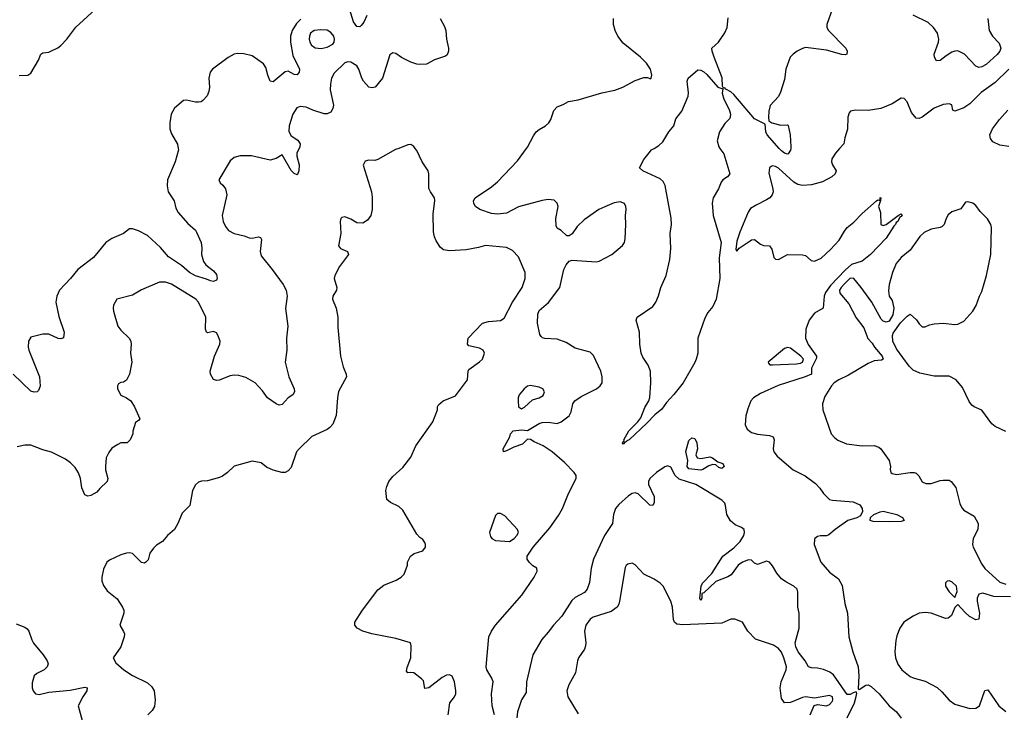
# Model space of a CAD drawing. Header units: inches. Extents: x 1473912 to 1647258, y 640388 to 773423.
# Tile 178 of 256: x 1551855 to 1558440, y 686226 to 690861. Entities that reach past the tile are written whole.
import ezdxf

# ---------------------------------------------------------------- set-up
doc = ezdxf.new("R2010")
doc.units = ezdxf.units.IN
doc.header["$MEASUREMENT"] = 0
doc.layers.add('B5658', color=7, linetype='Continuous')
doc.layers.add('B5659', color=7, linetype='Continuous')

msp = doc.modelspace()

# ---------------------------------------------------------------- linework, layer by layer
at = {"layer": 'B5658', "color": 5}
for points, elevation in [([(1552914.9, 690000), (1552916.9, 689990), (1552894.5, 689910), (1552843.6, 689790), (1552840.9, 689750), (1552847.2, 689710), (1552886.7, 689650), (1552899.4, 689599.4), (1552913.7, 689570), (1552978.2, 689498.2), (1553030, 689452.4), (1553038.2, 689438.2), (1553067.4, 689370), (1553072.3, 689332.3), (1553071, 689290), (1553083.1, 689243.1), (1553099.7, 689219.7), (1553150, 689180.4), (1553170, 689156.3), (1553175.8, 689130), (1553170, 689117.2), (1553150, 689108.2), (1553130, 689113.3), (1553105.1, 689125.1), (1553030, 689147.2), (1552990, 689168.7), (1552935.8, 689215.8), (1552850, 689274.2), (1552796, 689336.1), (1552710, 689416.5), (1552650, 689448.7), (1552610, 689461.1), (1552590, 689460.7), (1552548.7, 689431.3), (1552470, 689397.6), (1552430, 689369.6), (1552347.7, 689270), (1552243.2, 689190), (1552194.9, 689130), (1552120.2, 689050), (1552104, 689010), (1552096, 688970), (1552115.6, 688875.6), (1552152.4, 688770), (1552147.7, 688732.3), (1552130, 688725.1), (1552112.4, 688727.6), (1552050, 688755.6), (1552010, 688756.9), (1551930, 688736), (1551914, 688710), (1551910.5, 688670), (1551915.5, 688650), (1551988.2, 688470), (1551990.5, 688409.5), (1551980.7, 688379.3), (1551970.4, 688369.6), (1551952.5, 688367.5), (1551930, 688374.5), (1551810, 688488)], 740), ([(1553723.1, 690000), (1553708.5, 689970), (1553707.6, 689947.6), (1553723.8, 689890), (1553722, 689850), (1553713.7, 689826.3), (1553710, 689824), (1553690, 689832.7), (1553670, 689852.3), (1553610, 689956), (1553570, 689931.8), (1553530, 689921.6), (1553406, 689950), (1553330, 689949.7), (1553290, 689938.7), (1553262.4, 689917.6), (1553186.8, 689790), (1553194.8, 689770), (1553213.7, 689753.7), (1553230.3, 689730.3), (1553240.5, 689690), (1553208.9, 689550), (1553215.6, 689510), (1553230, 689478), (1553251.3, 689451.3), (1553290, 689430.3), (1553355.2, 689415.2), (1553390, 689400.7), (1553410, 689399.1), (1553450, 689408), (1553464.5, 689404.5), (1553471.8, 689390), (1553462.7, 689310), (1553470, 689280.7), (1553544, 689190), (1553616.9, 689090), (1553636.1, 689050), (1553643.7, 689010), (1553632.3, 688927.7), (1553648.9, 688810), (1553640.2, 688730), (1553642, 688650), (1553630.4, 688570), (1553654, 688470), (1553690.2, 688390), (1553692.9, 688370), (1553680.5, 688350), (1553649.3, 688330.7), (1553610, 688286.3), (1553590, 688280.5), (1553570, 688289.6), (1553511.1, 688331.1), (1553477.8, 688377.8), (1553430, 688431.5), (1553367.3, 688467.3), (1553320.9, 688480.9), (1553290, 688482.7), (1553262.4, 688477.6), (1553189.3, 688449.3), (1553170, 688446), (1553150, 688453.2), (1553130, 688488.7), (1553129.6, 688510), (1553158, 688610), (1553192.3, 688690), (1553194.8, 688710), (1553179.7, 688750), (1553170, 688765.1), (1553150, 688773.6), (1553110, 688765.6), (1553103.7, 688770), (1553097.7, 688790), (1553100.6, 688870), (1553050.5, 688970), (1553033.7, 688990), (1552870, 689090.9), (1552830, 689104), (1552790, 689105.6), (1552670, 689053.6), (1552610, 689018), (1552504.7, 688990), (1552481, 688950), (1552478.8, 688930), (1552482.8, 688910), (1552510.7, 688810), (1552530, 688782.8), (1552586.8, 688730), (1552598.8, 688710), (1552601, 688690), (1552596, 688630), (1552604.9, 688570), (1552588.5, 688490), (1552570, 688449.2), (1552550, 688436), (1552530, 688432.7), (1552516.3, 688423.7), (1552508.5, 688411.5), (1552508.5, 688390), (1552530, 688347.7), (1552570, 688330.8), (1552597.3, 688310), (1552622.8, 688270), (1552658, 688190), (1552650, 688178), (1552630, 688166), (1552611.6, 688108.4), (1552611.1, 688088.9), (1552594, 688050), (1552574, 688030), (1552530, 688029), (1552510, 688019), (1552470, 687993.2), (1552450, 687965.2), (1552434, 687930), (1552427.6, 687870), (1552428.9, 687848.9), (1552444.9, 687790), (1552440.7, 687770), (1552390, 687724), (1552370, 687699), (1552330, 687677.2), (1552310, 687673.2), (1552290, 687681.2), (1552270, 687728.7), (1552260.8, 687790), (1552247.6, 687827.6), (1552224.7, 687864.7), (1552195.2, 687895.2), (1552160.9, 687920.9), (1552067.4, 687967.4), (1552010, 687982.4), (1551930, 688012.8), (1551890, 688014.2), (1551838.5, 688001.5)], 760), ([(1554390.3, 690000), (1554368.6, 689991.4), (1554250, 689925.2), (1554230, 689919), (1554190, 689922), (1554165.4, 689914.6), (1554151.6, 689888.4), (1554208.2, 689708.2), (1554212.5, 689672.5), (1554212.2, 689590), (1554203.8, 689550), (1554180.9, 689519.1), (1554150, 689499.3), (1554110, 689502.7), (1554070, 689526), (1554030, 689542), (1554010, 689538), (1554002, 689530), (1553998, 689510), (1554002, 689430), (1553987.3, 689347.3), (1554001, 689330), (1554046, 689310), (1554053.4, 689290), (1553992.7, 689210), (1553962.8, 689150), (1553958, 689130), (1553974.9, 689070), (1553974.4, 689050), (1553948.2, 689010), (1553946.4, 688990), (1553970.4, 688930), (1553981.3, 688870), (1553982.8, 688802.8), (1554000.4, 688610), (1554018.8, 688538.8), (1554039.1, 688490), (1554040.7, 688470), (1553987.6, 688372.4), (1553979.6, 688330), (1553971.2, 688211.2), (1553950, 688154.5), (1553930, 688131.5), (1553910, 688118.6), (1553809.2, 688070.8), (1553723, 687990), (1553707, 687970), (1553670, 687865.2), (1553650, 687840.9), (1553631, 687830), (1553608.7, 687830), (1553550, 687846.2), (1553505.7, 687865.7), (1553470, 687894.5), (1553410, 687907.3), (1553290, 687873.2), (1553244.7, 687830), (1553210, 687805.2), (1553190, 687797.2), (1553110, 687776), (1553070, 687773.2), (1553050, 687766), (1553030, 687749.2), (1553010.5, 687710), (1552993, 687610), (1552941.1, 687558.9), (1552913, 687490), (1552890.6, 687450), (1552844, 687410), (1552810, 687369), (1552770, 687344), (1552750, 687325.2), (1552725.5, 687290), (1552713, 687247), (1552698, 687230), (1552690, 687224), (1552670, 687229), (1552610, 687289.4), (1552590, 687293.6), (1552570, 687291.5), (1552530, 687280.5), (1552455.4, 687244.6), (1552438, 687230), (1552415.6, 687184.4), (1552404.4, 687130), (1552405.1, 687105.1), (1552414.6, 687074.6), (1552439.9, 687039.9), (1552506.2, 686986.2), (1552542.8, 686930), (1552550.8, 686910), (1552550.7, 686890), (1552524, 686810), (1552550, 686766.8), (1552555.6, 686750), (1552554.4, 686730), (1552530, 686663), (1552478.7, 686590), (1552497.6, 686557.6), (1552552.2, 686510), (1552610, 686472.6), (1552710, 686422.3), (1552737.3, 686397.3), (1552753.1, 686370), (1552760.2, 686310), (1552755.9, 686264.1), (1552741.7, 686238.3), (1552710.8, 686210)], 780), ([(1554719.8, 686210), (1554731.3, 686290), (1554762, 686330), (1554770.7, 686349.3), (1554772.4, 686370), (1554762.4, 686430), (1554747.1, 686467.1), (1554730, 686476), (1554710, 686473.6), (1554681.3, 686458.7), (1554590, 686389.8), (1554564.8, 686384.8), (1554555.5, 686435.5), (1554542, 686450), (1554490, 686489), (1554467.5, 686492.5), (1554449.5, 686489.5), (1554441.6, 686501.6), (1554445.8, 686525.8), (1554471.1, 686590), (1554472.8, 686670), (1554469.2, 686690), (1554370, 686720.4), (1554208.7, 686750), (1554150, 686768), (1554112.7, 686790), (1554097.2, 686810), (1554097.2, 686830), (1554147.3, 686910), (1554250, 687046), (1554290, 687077), (1554373.2, 687110), (1554405.2, 687130), (1554425.2, 687150), (1554449, 687210), (1554449.4, 687230.6), (1554469, 687270), (1554492.1, 687287.9), (1554550, 687307.3), (1554569.2, 687330), (1554569.2, 687350), (1554563.2, 687363.2), (1554550, 687382), (1554530, 687395.3), (1554510, 687419), (1554417.7, 687577.7), (1554390, 687603.7), (1554335.3, 687630), (1554309.2, 687650), (1554303.7, 687710), (1554310, 687738), (1554324.5, 687770), (1554350, 687804), (1554416.1, 687863.9), (1554470, 687934), (1554503.1, 688010), (1554617, 688170), (1554648.7, 688250), (1554648.7, 688270), (1554656.4, 688283.6), (1554686, 688310), (1554770, 688344.4), (1554849.5, 688450), (1554854, 688510), (1554859, 688521), (1554930, 688571), (1554949, 688590), (1554964, 688630), (1554955.3, 688650), (1554930, 688664), (1554858, 688678), (1554848.7, 688690), (1554854, 688730), (1554949.5, 688830.5), (1554990, 688840.5), (1555070, 688848.5), (1555095.6, 688864.4), (1555149.8, 688970), (1555214.2, 689070), (1555234.5, 689130), (1555236, 689170), (1555190, 689275.1), (1555150, 689316.9), (1555110, 689336.9), (1554970, 689349.6), (1554923.9, 689336.1), (1554839.9, 689320.1), (1554730, 689314.7), (1554690, 689322), (1554670, 689336.2), (1554641.1, 689381.1), (1554629, 689409), (1554621.8, 689441.8), (1554619.3, 689560.7), (1554631.4, 689651.4), (1554629.3, 689669.3), (1554601.2, 689710), (1554592.1, 689732.1), (1554591.8, 689830), (1554586, 689850), (1554546.3, 689910), (1554510, 689985.2), (1554499.2, 690000)], 780), ([(1555029.8, 686210), (1555014.6, 686270), (1555012.1, 686310), (1555010.6, 686350), (1555021.7, 686430), (1555013.4, 686453.4), (1554978.7, 686510), (1554974.7, 686530), (1554991.6, 686730), (1555009.8, 686770), (1555037.4, 686810), (1555212.8, 687010), (1555296.3, 687130), (1555315.1, 687170), (1555314, 687190), (1555286.3, 687206.3), (1555262, 687230), (1555248.7, 687250), (1555249.6, 687270), (1555289.8, 687330), (1555399.6, 687460.4), (1555457.8, 687542.2), (1555485.7, 687590), (1555524.5, 687690), (1555575.5, 687790), (1555575.8, 687810), (1555564.1, 687830), (1555497.7, 687897.7), (1555416.2, 687970), (1555355.1, 688010), (1555295.7, 688035.7), (1555270, 688051.8), (1555250, 688053.2), (1555218.6, 688021.4), (1555159.1, 688000.9), (1555110, 687975.1), (1555089.6, 687969.6), (1555087.6, 687990), (1555132, 688070), (1555138, 688090), (1555154, 688110), (1555210, 688115.9), (1555250, 688112.2), (1555330, 688158.3), (1555350, 688165.3), (1555390, 688166.9), (1555450, 688159.6), (1555477, 688170), (1555530, 688210.3), (1555543, 688237), (1555555, 688290), (1555568, 688310), (1555610, 688339), (1555712.4, 688390), (1555737.7, 688410), (1555749.7, 688430), (1555751.1, 688471.1), (1555742, 688510), (1555693.4, 688613.4), (1555670, 688637.2), (1555570, 688662.7), (1555510, 688700.9), (1555450, 688722.9), (1555366.9, 688726.9), (1555351.3, 688731.3), (1555341.3, 688741.3), (1555333.7, 688753.7), (1555318, 688830), (1555320.3, 688890), (1555330, 688915.3), (1555391.4, 688968.6), (1555466.3, 689070), (1555494, 689190), (1555510, 689221), (1555530, 689244.7), (1555550, 689251), (1555710, 689241), (1555730, 689246), (1555814, 689290), (1555885.2, 689350), (1555899, 689370), (1555904.7, 689395.3), (1555909.6, 689490), (1555907, 689550), (1555911.8, 689590), (1555909.2, 689610), (1555899, 689630), (1555870, 689642.7), (1555830, 689635.1), (1555769.2, 689609.2), (1555727.3, 689590), (1555630, 689522.9), (1555583.9, 689476.1), (1555550, 689428.7), (1555530, 689414), (1555514.6, 689414.6), (1555475.3, 689450), (1555450, 689465.2), (1555442, 689482), (1555439.6, 689530), (1555455.6, 689610), (1555450, 689634), (1555430, 689653.6), (1555390, 689658.9), (1555350, 689652.2), (1555191.2, 689608.8), (1555110, 689567.2), (1555050, 689559.8), (1555010, 689564.5), (1554931.1, 689591.1), (1554902.7, 689610), (1554892.7, 689630), (1554889.4, 689650), (1554901.2, 689670), (1555010, 689742.6), (1555050, 689776.5), (1555183.7, 689916.3), (1555244.4, 690000)], 760), ([(1556537.5, 690000), (1556563.8, 689963.8), (1556604.9, 689830), (1556588.7, 689810), (1556557.8, 689790), (1556545.5, 689774.5), (1556528.1, 689730), (1556492, 689670), (1556486.2, 689633.8), (1556492.5, 689550), (1556546.9, 689370), (1556532.9, 689267.1), (1556536.3, 689130), (1556512.4, 688990), (1556490, 688942), (1556457.6, 688902.4), (1556436.2, 688863.8), (1556390.2, 688730), (1556389.3, 688630), (1556379.5, 688590), (1556370, 688566.2), (1556291.7, 688430), (1556230, 688352.3), (1556180.2, 688299.8), (1556150, 688254.4), (1556103.4, 688216.6), (1556050, 688160.2), (1555930, 688049), (1555916.3, 688043.7), (1555910, 688034), (1555904, 688036), (1555890, 688021.2), (1555886.6, 688026.6), (1555890, 688038.8), (1555897, 688043), (1555895.6, 688050), (1555928.7, 688110), (1555989.8, 688170), (1556010, 688197.6), (1556035.2, 688264.8), (1556062, 688310), (1556070, 688332), (1556075.1, 688430), (1556073, 688510), (1556057.6, 688550), (1556022.4, 688602.4), (1556011.2, 688630), (1556002.6, 688690), (1556000.7, 688770), (1555977, 688850), (1555985.2, 688870), (1556090, 688942), (1556110, 688970.4), (1556127.5, 689012.5), (1556142.7, 689070), (1556178.4, 689150), (1556203.4, 689256.6), (1556209.9, 689329.9), (1556205.4, 689430), (1556213.5, 689490), (1556212, 689532), (1556170.6, 689750.6), (1556157.6, 689777.6), (1556137.2, 689797.2), (1556021.2, 689850), (1555999, 689870), (1556030, 689924.7), (1556064, 689970), (1556081.2, 689990), (1556098.2, 690000)], 740), ([(1557338.5, 690000), (1557310, 689969), (1557286, 689930), (1557283.8, 689910), (1557290.5, 689890), (1557316.3, 689850), (1557308.7, 689830), (1557286.3, 689810), (1557223.3, 689776.7), (1557150, 689755.9), (1557090, 689750.6), (1557058.1, 689758.1), (1557033.1, 689773.1), (1556930, 689868.4), (1556910, 689879.7), (1556890, 689883.7), (1556881.3, 689878.7), (1556870, 689868.7), (1556865.9, 689834.1), (1556892.3, 689730), (1556893.1, 689710), (1556887.1, 689690), (1556871.1, 689668.9), (1556850, 689654.7), (1556779.4, 689620.6), (1556743.2, 689596.8), (1556727.9, 689572.1), (1556670, 689438.9), (1556650, 689378), (1556643.9, 689323.9), (1556650, 689311), (1556667.5, 689332.5), (1556739.1, 689380.9), (1556750, 689387.7), (1556770, 689390.8), (1556810, 689359.1), (1556830, 689350.6), (1556870, 689346.8), (1556884.4, 689324.4), (1556899.3, 689270), (1556910, 689258), (1556930, 689255.8), (1556990, 689288.8), (1557090, 689286.7), (1557110, 689283.7), (1557148.7, 689248.7), (1557170, 689244.1), (1557214.7, 689265.3), (1557277.8, 689322.2), (1557335.2, 689384.8), (1557370, 689446), (1557389.7, 689470), (1557434.6, 689505.4), (1557490, 689563.1), (1557586, 689650), (1557594.8, 689654.8), (1557608.7, 689651.3), (1557610, 689670.4), (1557614, 689670), (1557612, 689652), (1557598, 689610), (1557611.3, 689570), (1557614, 689490), (1557630, 689484.7), (1557650, 689491.3), (1557730, 689551), (1557750, 689562), (1557756, 689556), (1557750, 689544), (1557740.7, 689539.3), (1557726.8, 689510), (1557716.5, 689503.5), (1557712.6, 689490), (1557701.1, 689478.9), (1557650, 689398.8), (1557545.4, 689290), (1557490, 689246.2), (1557417.6, 689222.4), (1557374.7, 689185.3), (1557277.1, 689082.9), (1557244.5, 689035.5), (1557234.6, 689010), (1557227.3, 688930), (1557170, 688898), (1557134.5, 688850), (1557111.7, 688790), (1557110.8, 688730), (1557127.5, 688687.5), (1557183.1, 688610), (1557184.9, 688595.1), (1557150.5, 688530), (1557150.4, 688490), (1557108.5, 688470), (1556927.9, 688412.1), (1556810, 688359.6), (1556763.2, 688330), (1556745.5, 688310), (1556724.2, 688255.8), (1556711.6, 688210), (1556706.7, 688150), (1556720.3, 688120.3), (1556750, 688098.7), (1556790, 688087.8), (1556870, 688079.5), (1556894.8, 688070), (1556900.5, 688050), (1556893.7, 687990), (1556898.7, 687970), (1556920.4, 687940.4), (1557028.5, 687848.5), (1557108.8, 687808.8), (1557176.1, 687756.1), (1557206.4, 687726.4), (1557230.7, 687690), (1557270, 687650.6), (1557290, 687644.9), (1557430, 687633.8), (1557473.8, 687613.8), (1557490.2, 687590.2), (1557491.2, 687568.8), (1557478.9, 687541.1), (1557453, 687527), (1557393.4, 687510), (1557308.9, 687450), (1557266.8, 687413.2), (1557250, 687406), (1557210, 687407.3), (1557190, 687402.9), (1557173.4, 687390), (1557170, 687382), (1557169, 687350), (1557213, 687230), (1557270, 687162.8), (1557330, 687118.4), (1557354.9, 687074.9), (1557373.9, 686953.9), (1557391.7, 686890), (1557400.3, 686730), (1557427.1, 686630), (1557463.2, 686530), (1557467.7, 686470), (1557463.1, 686383.1), (1557470, 686379.1), (1557513.3, 686406.7), (1557530, 686409.1), (1557550, 686399.7), (1557602.3, 686350), (1557669.3, 686269.3), (1557719.1, 686230), (1557750, 686186.8)], 760), ([(1557011.4, 690000), (1557010, 689989), (1556995.4, 689964.6), (1556990, 689961.6), (1556970, 689967.6), (1556950, 689982.8), (1556934.6, 690000)], 740), ([(1558450, 688104.5), (1558379.3, 688139.3), (1558356.2, 688156.2), (1558290, 688247), (1558239, 688270), (1558222.3, 688282.3), (1558205.3, 688305.3), (1558160.1, 688400.1), (1558119, 688450), (1558070, 688474.5), (1557970, 688476.2), (1557874.5, 688494.5), (1557830, 688515.1), (1557802.9, 688542.9), (1557718.8, 688658.8), (1557694.7, 688710), (1557691.4, 688748.6), (1557696.6, 688763.4), (1557746.5, 688833.5), (1557790, 688877.3), (1557810, 688891), (1557853.2, 688853.2), (1557870, 688826), (1557890, 688806), (1557910, 688806), (1557940.2, 688819.8), (1557970, 688826.8), (1558030, 688830.6), (1558110, 688820.7), (1558130, 688822.8), (1558170, 688842.8), (1558230, 688910.7), (1558252.5, 688947.5), (1558273.6, 689010), (1558290, 689042.8), (1558321.4, 689150), (1558350.8, 689289.2), (1558354.2, 689470), (1558348.9, 689490), (1558327.8, 689527.8), (1558277.7, 689577.7), (1558250, 689616.9), (1558230, 689633.6), (1558196.9, 689643.1), (1558179.6, 689640.4), (1558150, 689595.3), (1558090, 689575.1), (1558064.4, 689555.6), (1558050.4, 689530), (1558037.1, 689490), (1558023.6, 689476.4), (1558010.2, 689469.8), (1557950, 689458.9), (1557903.3, 689436.7), (1557875.4, 689410), (1557810, 689318.4), (1557750, 689269.4), (1557717.1, 689230), (1557692.4, 689170), (1557670.4, 689089.6), (1557666.2, 689046.2), (1557670.5, 689010.5), (1557690, 688981), (1557700.9, 688930), (1557695, 688885), (1557670, 688843.6), (1557650, 688837.4), (1557630, 688844.7), (1557617.4, 688857.4), (1557552.8, 688970), (1557483.5, 689070), (1557432.8, 689130), (1557410, 689130.3), (1557370, 689093.8), (1557348.3, 689070), (1557337.9, 689050), (1557340.9, 689030), (1557399.3, 688959.3), (1557450, 688866.7), (1557500, 688800), (1557527.8, 688727.8), (1557556.5, 688696.5), (1557570.7, 688670), (1557624, 688610), (1557630.7, 688590), (1557618.4, 688581.6), (1557570, 688577.4), (1557530, 688561.4), (1557397.5, 688482.5), (1557333.1, 688450), (1557302.4, 688430), (1557283.8, 688410), (1557240.6, 688339.4), (1557223.8, 688290), (1557226, 688250), (1557282, 688090), (1557304.3, 688064.3), (1557327.1, 688047.1), (1557383.4, 688023.4), (1557490, 688008.4), (1557570.4, 688010.4), (1557601.1, 688001.1), (1557614.8, 687990), (1557670.5, 687910.5), (1557678.8, 687870), (1557676, 687850), (1557681, 687830), (1557690, 687824), (1557718, 687818), (1557810, 687831.2), (1557838, 687830), (1557850, 687825.5), (1557868.8, 687808.8), (1557890, 687767.3), (1557916.1, 687756.1), (1557950, 687757.6), (1558010, 687777.1), (1558030, 687779.1), (1558070, 687778.8), (1558084.7, 687770), (1558115.5, 687730), (1558142.8, 687622.8), (1558154.9, 687594.9), (1558170, 687579.1), (1558238.5, 687538.5), (1558264.7, 687490), (1558262.8, 687450), (1558231.9, 687388.1), (1558227, 687350), (1558232.7, 687330), (1558290, 687217.6), (1558310, 687189.1), (1558410, 687096.3), (1558450, 687082.8)], 780), ([(1557389.8, 686190), (1557438, 686290), (1557450, 686332), (1557453.1, 686353.1), (1557450, 686362), (1557430, 686356.9), (1557410, 686344.2), (1557390, 686344.7), (1557296.7, 686476.7), (1557273.5, 686493.5), (1557230, 686512.3), (1557190, 686521.1), (1557150, 686522.8), (1557131.3, 686530), (1557108.6, 686570), (1557061.2, 686630), (1557044.5, 686664.5), (1557041.7, 686690), (1557068.5, 686790), (1557068.6, 686888.6), (1557059.7, 686930), (1557058.5, 687030), (1557053.5, 687050), (1557032.6, 687070), (1556978.1, 687098.1), (1556950, 687120.2), (1556918.1, 687158.1), (1556890, 687205.6), (1556870, 687229.8), (1556850, 687238), (1556790, 687215.8), (1556770, 687225.1), (1556750, 687243), (1556730, 687245.3), (1556690, 687229.8), (1556660.2, 687210), (1556613.1, 687146.9), (1556590, 687132.8), (1556510, 687100.8), (1556430, 687025.2), (1556418, 687022), (1556415.8, 686990), (1556410, 686974), (1556403.6, 686990), (1556412.2, 687070), (1556420.3, 687090), (1556484.1, 687155.9), (1556558.2, 687270), (1556630, 687326.4), (1556673.3, 687370), (1556697.5, 687410), (1556703.1, 687430), (1556700.4, 687450), (1556682.7, 687462.7), (1556640.1, 687480.1), (1556608.1, 687508.1), (1556584.9, 687550), (1556576.1, 687610), (1556570, 687625.1), (1556550, 687646.2), (1556376, 687750), (1556265.3, 687785.3), (1556237.5, 687810), (1556210, 687866.6), (1556190, 687876), (1556170, 687869.8), (1556112.7, 687830), (1556070.2, 687790), (1556060.5, 687770), (1556061.1, 687750), (1556097.3, 687670), (1556098.7, 687630), (1556090, 687609.4), (1556070, 687611.6), (1555990, 687688.9), (1555970, 687695.2), (1555950, 687689.9), (1555926.3, 687673.7), (1555862.8, 687617.2), (1555840.1, 687590), (1555825.5, 687550), (1555820.1, 687490), (1555766, 687410), (1555692.6, 687250), (1555677.5, 687190), (1555665.5, 687094.5), (1555650.3, 687050), (1555631.7, 687028.3), (1555570, 686993.2), (1555546.9, 686973.1), (1555480.2, 686870), (1555424.9, 686810), (1555390, 686761.3), (1555346.9, 686713.1), (1555286, 686610), (1555244.9, 686430), (1555240.9, 686359.1), (1555210.5, 686310), (1555183.7, 686230), (1555178.9, 686190)], 760), ([(1557141.5, 686210), (1557168.5, 686271.5), (1557190, 686279), (1557250, 686270.1), (1557270, 686277.2), (1557290, 686299.6), (1557294, 686310), (1557290.5, 686330), (1557270, 686339.1), (1557170, 686320.5), (1557110, 686329.6), (1557090, 686326), (1557010, 686292), (1556968.7, 686290), (1556950, 686318), (1556941.7, 686390), (1556948.6, 686430), (1556980.4, 686510), (1556983.1, 686530), (1556966.3, 686590), (1556950, 686627.8), (1556930, 686653), (1556895.3, 686675.3), (1556775.6, 686715.6), (1556724, 686770), (1556688, 686830), (1556638, 686850), (1556610, 686849), (1556550, 686821.6), (1556290, 686811.2), (1556250, 686816.4), (1556233.7, 686830), (1556227.9, 686847.9), (1556221.7, 686930), (1556210, 686969.2), (1556157.2, 687070), (1556137.2, 687090), (1556097.7, 687117.7), (1556030, 687149.6), (1555970, 687213.2), (1555950, 687224), (1555922, 687218), (1555910, 687208), (1555904.9, 687195.1), (1555866.9, 686970), (1555862, 686950), (1555850.3, 686930), (1555810, 686901.6), (1555690, 686862.2), (1555670, 686849.7), (1555640.3, 686810), (1555631.6, 686770), (1555640.9, 686690), (1555638.3, 686670), (1555631.1, 686648.9), (1555592.2, 686590), (1555584.4, 686570), (1555572, 686490), (1555526.4, 686410), (1555513, 686370), (1555520.5, 686330), (1555590, 686216.3)], 780), ([(1558482.4, 686997.6), (1558370, 687002), (1558296.8, 687023.2), (1558270, 687016), (1558259.1, 686990), (1558258, 686970), (1558274, 686890), (1558270, 686848.7), (1558250, 686845.2), (1558207.3, 686867.3), (1558175.1, 686895.1), (1558130, 686948), (1558110, 686928), (1558087.3, 686872.7), (1558063.5, 686856.5), (1558046, 686854), (1557950, 686889.6), (1557910, 686893.6), (1557870, 686889.6), (1557830.3, 686869.7), (1557767.3, 686830), (1557742, 686790), (1557721.7, 686738.3), (1557713.4, 686706.6), (1557707.2, 686630), (1557711.8, 686590), (1557728, 686548), (1557754.9, 686510), (1557810, 686465.3), (1557830, 686455.8), (1557910, 686433.7), (1557991.8, 686391.8), (1558022.9, 686362.9), (1558070, 686306.4), (1558110, 686280.3), (1558210, 686252.4), (1558250, 686253), (1558274.5, 686270), (1558310, 686372), (1558330, 686376), (1558403.1, 686270), (1558450, 686230.4)], 780), ([(1551830, 686817.1), (1551890, 686794.9), (1551903.9, 686783.9), (1551914.9, 686770), (1551935.8, 686710), (1551947.9, 686687.9), (1552012.4, 686610), (1552038, 686570), (1552044.9, 686550), (1552038.8, 686530), (1552018.8, 686510), (1551970, 686486.6), (1551950.4, 686469.6), (1551937.5, 686422.5), (1551938.4, 686390), (1551944.4, 686370), (1551960.7, 686350), (1551985.7, 686345.7), (1552050, 686359.7), (1552193.3, 686373.3), (1552290, 686394.3), (1552306, 686390), (1552304.4, 686370), (1552276.9, 686330), (1552246, 686270), (1552271.7, 686171.7)], 760)]:
    msp.add_lwpolyline(points, dxfattribs=dict(at, elevation=elevation))
for points, elevation in [([(1556990, 688668), (1556970, 688660.5), (1556861.3, 688570), (1556862.3, 688562.3), (1556872.3, 688552.3), (1556890.3, 688550.3), (1557050, 688558), (1557077.8, 688562.2), (1557090, 688568.5), (1557096.3, 688590), (1557078, 688610), (1557010, 688663.5)], 760), ([(1555270, 688412.8), (1555250, 688407.5), (1555228.5, 688391.5), (1555196.3, 688350), (1555188.5, 688330), (1555187.9, 688310), (1555190.7, 688270), (1555210, 688257.1), (1555230, 688267), (1555283.8, 688316.2), (1555330, 688330.7), (1555354.6, 688345.4), (1555364, 688370), (1555353.1, 688390), (1555330, 688401.5)], 780), ([(1556410, 687925.5), (1556470, 687936.1), (1556487.3, 687930), (1556523, 687903), (1556557.3, 687890), (1556566, 687870), (1556550, 687857.2), (1556530, 687865.2), (1556510, 687881.2), (1556490, 687883.7), (1556463.7, 687876.3), (1556424, 687850), (1556410, 687845.8), (1556330, 687855.1), (1556318.3, 687870), (1556324, 687910), (1556310, 687971), (1556330, 688044.9), (1556350, 688062), (1556370, 688058.4), (1556382.6, 688030), (1556388, 687990), (1556376, 687950), (1556384.7, 687930)], 740), ([(1557670, 687500.3), (1557563.6, 687503.6), (1557542.7, 687510), (1557545.1, 687530), (1557567.6, 687550), (1557610, 687568.1), (1557630, 687571.1), (1557722, 687550), (1557759.1, 687530), (1557770, 687509.5), (1557750, 687503.5)], 760), ([(1555070, 687556.9), (1555050, 687556.3), (1555036.7, 687543.3), (1554997.3, 687430), (1555003.4, 687403.4), (1555011.3, 687390), (1555036.8, 687376.8), (1555130, 687368.5), (1555162, 687390), (1555179.6, 687410), (1555191.2, 687430), (1555183.6, 687450), (1555100.3, 687540.3)], 780), ([(1558070, 687105.2), (1558056.9, 687103.1), (1558046.8, 687093.2), (1558046.8, 687070), (1558070, 687031.3), (1558110, 686994), (1558124.7, 687035.3), (1558119.3, 687070), (1558090, 687098)], 780)]:
    msp.add_lwpolyline(points, close=True, dxfattribs=dict(at, elevation=elevation))
at = {"layer": 'B5659', "color": 5}
for points, elevation in [([(1551852.1, 690487.9), (1551910, 690490.7), (1551930, 690502.8), (1551979.5, 690590), (1551996, 690630), (1552010, 690640.5), (1552050, 690644.4), (1552064, 690650), (1552110, 690673), (1552130, 690688), (1552169.8, 690730.2), (1552230, 690810.8), (1552359.5, 690930)], 740), ([(1554175.8, 690890), (1554155.8, 690844.2), (1554138.3, 690821.7), (1554130, 690814.5), (1554110, 690816.2), (1554086.9, 690846.9), (1554049.7, 690970)], 740), ([(1557290, 690936.1), (1557253.8, 690830), (1557254, 690810), (1557264.6, 690790), (1557379, 690670), (1557388.7, 690650), (1557386.8, 690630), (1557374.9, 690625.1), (1557352.3, 690627.7), (1557250, 690658), (1557110, 690674.5), (1557090, 690669.1), (1557055.5, 690650), (1557026.7, 690630), (1557007.9, 690610), (1556979.8, 690530), (1556970, 690462), (1556943.2, 690376.8), (1556930, 690346.6), (1556873, 690287), (1556864.6, 690250), (1556862, 690210), (1556864.4, 690184.4), (1556884.7, 690170), (1556944.8, 690155.2), (1556990, 690158), (1556993.7, 690153.7), (1557006.7, 690090), (1557012.6, 690010), (1557011.4, 690000)], 740), ([(1553735.7, 690864.3), (1553704.9, 690835.1), (1553676.3, 690790), (1553665.8, 690750), (1553665.5, 690710), (1553681.4, 690621.4), (1553725.5, 690530), (1553724.9, 690510), (1553710, 690492.7), (1553690, 690494.5), (1553650, 690517), (1553630, 690511.8), (1553550, 690444.7), (1553530, 690449.6), (1553514, 690490), (1553501.2, 690541.2), (1553485.4, 690565.4), (1553410, 690619.8), (1553353.4, 690633.4), (1553310, 690635.3), (1553290, 690629.9), (1553250, 690607.9), (1553145.2, 690530), (1553129, 690510), (1553118.9, 690470), (1553123.1, 690410), (1553119.2, 690380.8), (1553108.5, 690351.5), (1553080.5, 690319.5), (1553068.2, 690311.8), (1553050.6, 690309.4), (1553030, 690309.5), (1552970, 690322.9), (1552950, 690319.5), (1552890, 690269.3), (1552867.9, 690230), (1552858, 690170), (1552858.6, 690130), (1552870, 690097.1), (1552909.3, 690029.3), (1552914.9, 690000)], 740), ([(1554667.6, 690870), (1554695.6, 690815.6), (1554704.6, 690790), (1554708.9, 690730), (1554721.7, 690670), (1554722, 690650), (1554713.3, 690626.7), (1554702.5, 690617.5), (1554628.1, 690591.9), (1554575.3, 690564.7), (1554530, 690561.6), (1554510, 690562.9), (1554470, 690577.6), (1554408.7, 690608.7), (1554370, 690635.1), (1554350, 690638.7), (1554330, 690625.2), (1554281.7, 690470), (1554232.2, 690410), (1554210, 690404.2), (1554189.7, 690410), (1554153.5, 690450), (1554142, 690470), (1554123.5, 690530), (1554110, 690553), (1554070, 690576.3), (1554050, 690579.6), (1554030, 690572.3), (1553957.2, 690502.8), (1553940.2, 690470), (1553932.8, 690430), (1553931.9, 690391.9), (1553952.5, 690290), (1553950, 690267), (1553936.6, 690243.4), (1553910, 690230.7), (1553890, 690231.3), (1553815, 690255), (1553770, 690275.3), (1553730, 690280.5), (1553709.3, 690270.7), (1553682.3, 690230), (1553658, 690150), (1553653.8, 690113.8), (1553670, 690083), (1553715.8, 690055.8), (1553730.6, 690030), (1553728, 690010), (1553723.1, 690000)], 760), ([(1555244.4, 690000), (1555251, 690009), (1555290, 690084.6), (1555309, 690110), (1555330, 690127.2), (1555371.6, 690150), (1555393.3, 690170), (1555407.2, 690192.8), (1555426, 690254), (1555450, 690278.8), (1555490, 690293), (1555525.8, 690314.2), (1555590, 690325), (1555748.8, 690371.2), (1555835.4, 690390), (1555888.3, 690410), (1555970, 690454.4), (1556030, 690474), (1556053.7, 690473.7), (1556073.6, 690466.4), (1556078, 690470), (1556082.7, 690490), (1556074, 690530), (1556047.3, 690570), (1556006.3, 690610), (1555890, 690705.1), (1555854.8, 690750), (1555836.4, 690790), (1555826, 690830), (1555825.8, 690870)], 760), ([(1556934.6, 690000), (1556853.9, 690090), (1556845.4, 690110), (1556841.2, 690161.2), (1556770, 690196.9), (1556630, 690360.6), (1556610, 690379.2), (1556576.6, 690396.6), (1556570, 690404.2), (1556562.3, 690402.3), (1556555.3, 690415.3), (1556552, 690472), (1556498.5, 690610), (1556486, 690650), (1556484.7, 690670), (1556528, 690710), (1556570, 690774.4), (1556586.6, 690810), (1556593.8, 690873.8)], 740), ([(1558330.8, 690870), (1558338.4, 690790), (1558360.3, 690750), (1558404.9, 690704.9), (1558416.6, 690670), (1558410.2, 690650), (1558392.3, 690627.7), (1558318, 690562), (1558290, 690545.3), (1558270, 690542.2), (1558250, 690549.8), (1558174.7, 690630), (1558130, 690652.2), (1558110, 690650.8), (1558090, 690643.1), (1558050, 690619.8), (1558010, 690588.3), (1557986.9, 690586.9), (1557972.2, 690610), (1557970.7, 690630), (1558000.2, 690710), (1558002.5, 690730), (1557992, 690770), (1557967.2, 690810), (1557930, 690843.4), (1557830, 690890.8)], 740), ([(1556098.2, 690000), (1556130, 690018.7), (1556156.5, 690043.5), (1556196.1, 690110), (1556229, 690150), (1556243.3, 690196.7), (1556282.6, 690250), (1556325.9, 690350), (1556328.6, 690371.4), (1556319.8, 690450), (1556325.4, 690470), (1556390, 690524.9), (1556410, 690523.2), (1556430, 690512.4), (1556450, 690493.6), (1556524, 690410), (1556558, 690398), (1556553.9, 690370), (1556564.8, 690330), (1556599.4, 690259.4), (1556607.6, 690230), (1556607.5, 690210), (1556602.4, 690197.6), (1556570, 690167.2), (1556534.8, 690110), (1556520.1, 690050), (1556530, 690010.3), (1556537.5, 690000)], 740), ([(1558470, 690530.7), (1558379.2, 690440.8), (1558285.9, 690374.1), (1558210, 690298.5), (1558170, 690271.8), (1558110, 690249), (1558096.4, 690256.4), (1558090, 690292), (1558070, 690298.9), (1558030, 690293.8), (1557970.7, 690269.3), (1557890, 690209.6), (1557870, 690199.5), (1557850, 690201.2), (1557819.8, 690239.8), (1557790, 690312.3), (1557770, 690334.5), (1557750, 690336.2), (1557690, 690298), (1557613.3, 690266.7), (1557530, 690254.3), (1557443.8, 690256.2), (1557410.7, 690249.3), (1557402, 690238), (1557393.4, 690210), (1557392.1, 690127.9), (1557373.4, 690070), (1557366, 690030), (1557338.5, 690000)], 760), ([(1558470, 690013.6), (1558410, 690020.6), (1558364.2, 690044.2), (1558346.5, 690066.5), (1558343.9, 690090), (1558361.5, 690130), (1558407, 690193), (1558463.9, 690256.1)], 760), ([(1554499.2, 690000), (1554490, 690012.7), (1554470, 690026), (1554450, 690023.7), (1554390.3, 690000)], 780)]:
    msp.add_lwpolyline(points, dxfattribs=dict(at, elevation=elevation))
at = {"layer": 'B5659', "color": 5, "elevation": 760}
msp.add_lwpolyline([(1553866.2, 690793.8), (1553824, 690790), (1553799.5, 690770), (1553792.2, 690750), (1553790.4, 690730), (1553795.3, 690710), (1553806.7, 690690), (1553830, 690673.4), (1553870, 690668.1), (1553910, 690676.9), (1553950, 690698), (1553958.7, 690710), (1553961.1, 690730), (1553954.8, 690750), (1553936, 690776), (1553910.6, 690790.6)], close=True, dxfattribs=at)

doc.saveas('drawing.dxf')
